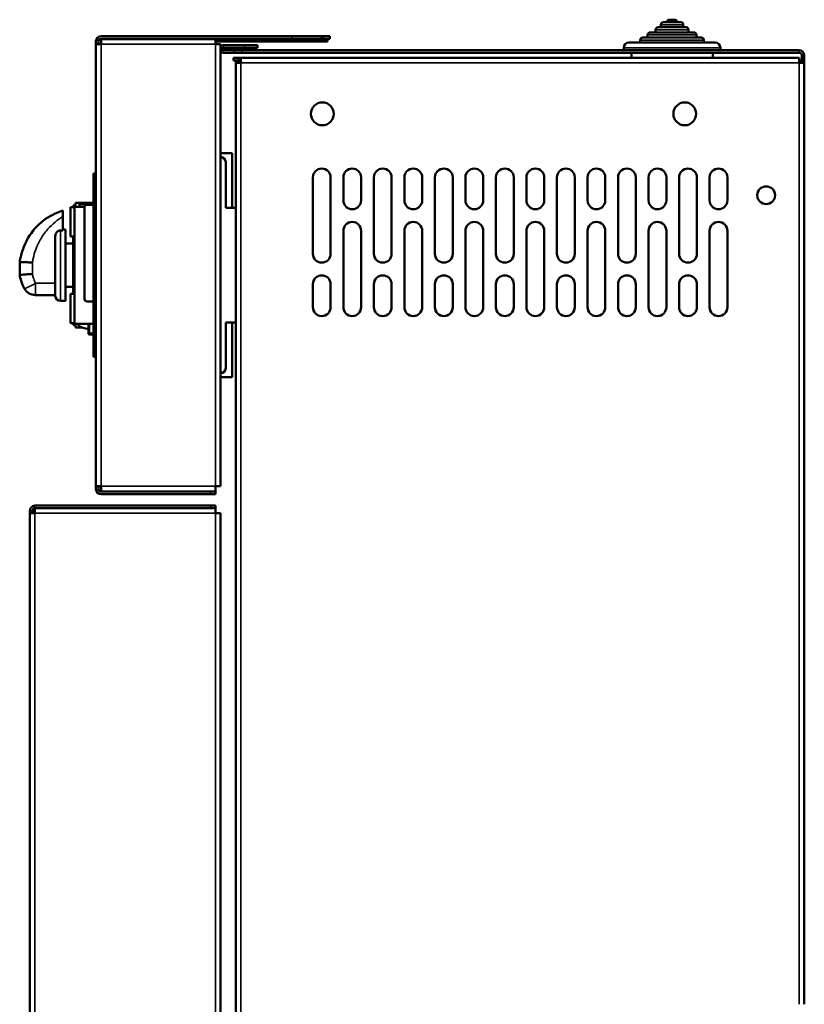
# Model space of a CAD drawing. Header units: millimetres. Extents: x -1106 to 8832, y -1538 to 1985.
# Tile 3 of 42: x -1097 to -789, y 585 to 972. Entities that reach past the tile are written whole.
import ezdxf

# ---------------------------------------------------------------- set-up
doc = ezdxf.new("R2010")
doc.units = ezdxf.units.MM
doc.layers.add('Видимые тонкие (ГОСТ)', color=7, linetype='Continuous', lineweight=35)
doc.layers.add('Видимый контур (ГОСТ)', color=7, linetype='Continuous', lineweight=50)

msp = doc.modelspace()

# ---------------------------------------------------------------- linework, layer by layer
at = {"layer": 'Видимые тонкие (ГОСТ)'}
for p, q in [((-834.16, 968), (-847.16, 968)), ((-836.26, 970), (-845.06, 970)), ((-990.16, 965.5), (-990.16, 964.5)), ((-990.16, 963.4), (-990.16, 964.4)), ((-979.24, 963.4), (-979.24, 964.4)), ((-978.46, 965.5), (-978.46, 964.5)), ((-978.16, 963.4), (-978.16, 964.4)), ((-828.16, 964), (-853.16, 964)), ((-831.06, 966), (-850.26, 966)), ((-1020.16, 962.4), (-1065.16, 962.4)), ((-1065.16, 962.4), (-1065.16, 788.6)), ((-1020.16, 962.4), (-1020.16, 788.6)), ((-1017.16, 962), (-1017.16, 961)), ((-1017.16, 960), (-1017.16, 959)), ((-1009.66, 959), (-1009.66, 960)), ((-1008.66, 962), (-1008.66, 961)), ((-821.66, 961), (-859.66, 961)), ((-790.66, 959), (-790.66, 960)), ((-1011.16, 956), (-1011.16, 957)), ((-788.66, 958), (-789.66, 958)), ((-1010.16, -509), (-1010.16, 955)), ((-1010.16, 955), (-790.66, 955)), ((-790.66, 955), (-790.66, 585)), ((-1068.16, 904.5), (-1067.16, 904.5)), ((-1081.16, 889.16), (-1081.16, 861.5)), ((-1092.16, 876.51), (-1092.16, 872.1)), ((-1090.91, 868.46), (-1090.91, 863.77)), ((-1083.16, 868.46), (-1090.91, 868.46)), ((-1069.66, 848.75), (-1069.66, 852.5)), ((-1070.16, 848.75), (-1069.66, 848.75)), ((-1069.66, 848.75), (-1069.66, 848.25)), ((-1068.16, 848.75), (-1069.66, 848.75)), ((-1067.16, 846.5), (-1068.16, 846.5)), ((-1065.16, 788.6), (-1020.16, 788.6)), ((-1022.16, 786.5), (-1022.16, 785.5)), ((-1092.16, 779), (-1093.16, 779)), ((-1091.16, 781), (-1091.16, 780)), ((-1020.16, 777.99), (-1091.16, 777.99)), ((-1091.16, 777.99), (-1091.16, -514.49)), ((-1022.16, 781), (-1022.16, 780)), ((-1020.16, -514.49), (-1020.16, 777.99))]:
    msp.add_line(p, q, dxfattribs=at)
for centre, major_axis, ratio, start_param, end_param in [((-1090.91, 868.77), (-4.32, -2.51), 0.052208, 0, 1.540494), ((-1035.4, 790.64), (0, 4.5), 0.727116, 3.542755, 3.596309), ((-1033, 790.64), (0, 4.5), 0.727116, 3.542755, 3.596309), ((-1032.31, 790.64), (0, -4.5), 0.727116, 0.401162, 0.454717)]:
    msp.add_ellipse(centre, major_axis=major_axis, ratio=ratio, start_param=start_param, end_param=end_param, dxfattribs=at)
for points, knots in [([(-1092.16, 876.51), (-1092.08, 877.06), (-1091.98, 877.61), (-1091.35, 880.54), (-1090.51, 882.84), (-1089.39, 884.95), (-1088.61, 886.41), (-1087.71, 887.78), (-1085.04, 891.04), (-1083.1, 892.76), (-1080.69, 894.28), (-1080.43, 894.43), (-1080.16, 894.59)], [-2.704847, -2.704847, -2.704847, -2.704847, -2.548776, -2.548776, -1.86453, -1.86453, -1.86453, -1.391288, -1.391288, -0.6341, -0.6341, -0.542754, -0.542754, -0.542754, -0.542754]), ([(-1090.91, 868.46), (-1091.29, 869.18), (-1091.61, 869.94), (-1091.97, 871.17), (-1092.08, 871.63), (-1092.16, 872.1)], [-2.9486726, -2.9486726, -2.9486726, -2.9486726, -2.7185195, -2.7185195, -2.5874479, -2.5874479, -2.5874479, -2.5874479])]:
    msp.add_open_spline(points, degree=3, knots=knots, dxfattribs=at)
at = {"layer": 'Видимый контур (ГОСТ)'}
for p, q in [((-841.76, 972), (-839.56, 972)), ((-847.16, 967), (-847.16, 968)), ((-846.16, 969), (-835.16, 969)), ((-845.06, 969), (-845.06, 970)), ((-844.06, 971), (-837.26, 971)), ((-836.26, 969), (-836.26, 970)), ((-834.16, 967), (-834.16, 968)), ((-1065.16, 965.5), (-990.16, 965.5)), ((-990.16, 964.5), (-1065.16, 964.5)), ((-1065.16, 964.4), (-1020.16, 964.4)), ((-1065.16, 964.4), (-1065.16, 962.4)), ((-1020.16, 962.4), (-1020.16, 964.4)), ((-1020.16, 964.4), (-990.16, 964.4)), ((-990.16, 965.5), (-978.46, 965.5)), ((-978.46, 964.5), (-990.16, 964.5)), ((-979.24, 964.4), (-990.16, 964.4)), ((-978.8, 964.4), (-979.24, 964.4)), ((-978.8, 964.4), (-978.16, 964.4)), ((-978.8, 963.4), (-978.8, 964.4)), ((-978.46, 965.5), (-977.8, 965.5)), ((-977.8, 964.5), (-978.46, 964.5)), ((-976.16, 964.4), (-978.16, 964.4)), ((-977.8, 965.5), (-975.16, 965.5)), ((-977.8, 964.5), (-977.8, 965.5)), ((-975.16, 964.5), (-977.8, 964.5)), ((-976.16, 964.4), (-976.16, 963.4)), ((-975.16, 964.5), (-975.16, 965.5)), ((-853.16, 963), (-853.16, 964)), ((-852.16, 965), (-829.16, 965)), ((-850.26, 965), (-850.26, 966)), ((-849.26, 967), (-832.06, 967)), ((-831.06, 965), (-831.06, 966)), ((-828.16, 963), (-828.16, 964)), ((-1067.16, 962.4), (-1067.16, 963.5)), ((-1067.16, 962.4), (-1065.16, 962.4)), ((-1067.16, 788.6), (-1067.16, 962.4)), ((-1066.16, 963.5), (-1066.16, 962.4)), ((-990.16, 963.4), (-1020.16, 963.4)), ((-1018.16, 962.4), (-1020.16, 962.4)), ((-1018.16, 962.4), (-1018.16, 788.6)), ((-1017.16, 962), (-1008.66, 962)), ((-1008.66, 961), (-1017.16, 961)), ((-1017.16, 960), (-1012.66, 960)), ((-1012.66, 960), (-1009.66, 960)), ((-1012.66, 960), (-1012.66, 959)), ((-790.66, 960), (-1009.66, 960)), ((-1008.66, 962), (-1003.66, 962)), ((-1003.66, 961), (-1008.66, 961)), ((-1003.66, 961), (-1003.66, 962)), ((-990.16, 963.4), (-979.24, 963.4)), ((-979.24, 963.4), (-978.8, 963.4)), ((-978.16, 963.4), (-978.8, 963.4)), ((-978.16, 963.4), (-976.16, 963.4)), ((-859.66, 960), (-859.66, 961)), ((-857.66, 963), (-823.66, 963)), ((-821.66, 960), (-821.66, 961)), ((-1012.66, 959), (-1017.16, 959)), ((-1013.16, 957), (-1011.16, 957)), ((-1013.16, 957), (-1013.16, 956)), ((-1011.16, 956), (-1013.16, 956)), ((-1009.66, 959), (-1012.66, 959)), ((-1011.16, 955.99), (-1012.16, 955.99)), ((-1012.16, 955), (-1012.16, 955.99)), ((-1010.16, 957), (-1011.16, 957)), ((-1010.16, 956), (-1011.16, 956)), ((-1011.16, 955.99), (-1011.16, 955)), ((-1011.16, 955.99), (-1010.16, 955.99)), ((-1010.16, 957), (-790.66, 957)), ((-1010.16, 957), (-1010.16, 955)), ((-1009.66, 959), (-790.66, 959)), ((-856.66, 957), (-856.66, 959)), ((-824.66, 957), (-824.66, 959)), ((-790.66, 955), (-790.66, 957)), ((-789.66, 957.5), (-789.66, 958)), ((-789.66, 957.5), (-788.66, 957.5)), ((-789.66, 955), (-789.66, 957.5)), ((-788.66, 957.5), (-788.66, 958)), ((-788.66, 957.5), (-788.66, 955)), ((-1012.16, -509), (-1012.16, 955)), ((-1010.16, 955), (-1012.16, 955)), ((-788.66, 955), (-790.66, 955)), ((-788.66, 955), (-788.66, 585)), ((-1018.16, 919.5), (-1013.66, 919.5)), ((-1013.66, 919.5), (-1013.66, 898)), ((-1016.16, 898), (-1016.16, 916)), ((-1068.16, 904.5), (-1068.16, 911.5)), ((-1067.16, 911.5), (-1068.16, 911.5)), ((-981.91, 880), (-981.91, 910)), ((-974.91, 910), (-974.91, 880)), ((-969.91, 901), (-969.91, 910)), ((-962.91, 910), (-962.91, 901)), ((-957.91, 880), (-957.91, 910)), ((-950.91, 910), (-950.91, 880)), ((-945.91, 901), (-945.91, 910)), ((-938.91, 910), (-938.91, 901)), ((-933.91, 880), (-933.91, 910)), ((-926.91, 910), (-926.91, 880)), ((-921.91, 901), (-921.91, 910)), ((-914.91, 910), (-914.91, 901)), ((-909.91, 880), (-909.91, 910)), ((-902.91, 910), (-902.91, 880)), ((-897.91, 901), (-897.91, 910)), ((-890.91, 910), (-890.91, 901)), ((-885.91, 880), (-885.91, 910)), ((-878.91, 910), (-878.91, 880)), ((-873.91, 901), (-873.91, 910)), ((-866.91, 910), (-866.91, 901)), ((-861.91, 880), (-861.91, 910)), ((-854.91, 910), (-854.91, 880)), ((-849.91, 901), (-849.91, 910)), ((-842.91, 910), (-842.91, 901)), ((-837.91, 880), (-837.91, 910)), ((-830.91, 910), (-830.91, 880)), ((-825.91, 901), (-825.91, 910)), ((-818.91, 910), (-818.91, 901)), ((-1068.16, 904.5), (-1068.16, 846.5)), ((-1077.16, 898.25), (-1077.16, 886.75)), ((-1075.66, 898.25), (-1077.16, 898.25)), ((-1075.16, 899), (-1076.16, 899)), ((-1076.16, 899), (-1076.16, 898.25)), ((-1075.66, 898.5), (-1071.64, 898.5)), ((-1075.66, 852.5), (-1075.66, 898.5)), ((-1075.16, 900), (-1075.16, 898.5)), ((-1075.16, 900), (-1068.16, 900)), ((-1073.66, 899.5), (-1073.66, 898.5)), ((-1068.16, 899.5), (-1073.66, 899.5)), ((-1071.66, 862.26), (-1071.66, 898.26)), ((-1070.66, 899.26), (-1068.16, 899.26)), ((-1012.16, 898), (-1016.16, 898)), ((-1080.16, 894.59), (-1080.16, 896.97)), ((-1080.16, 894.59), (-1080.16, 889.16)), ((-1083.16, 863.5), (-1083.16, 886.95)), ((-1080.16, 889.16), (-1081.16, 889.16)), ((-1079.16, 889.5), (-1080.16, 889.5)), ((-1079.16, 861.5), (-1079.16, 889.5)), ((-1075.66, 886.75), (-1077.16, 886.75)), ((-1076.16, 864.25), (-1076.16, 886.75)), ((-969.91, 859), (-969.91, 889)), ((-962.91, 889), (-962.91, 859)), ((-945.91, 859), (-945.91, 889)), ((-938.91, 889), (-938.91, 859)), ((-921.91, 859), (-921.91, 889)), ((-914.91, 889), (-914.91, 859)), ((-897.91, 859), (-897.91, 889)), ((-890.91, 889), (-890.91, 859)), ((-873.91, 859), (-873.91, 889)), ((-866.91, 889), (-866.91, 859)), ((-849.91, 859), (-849.91, 889)), ((-842.91, 889), (-842.91, 859)), ((-825.91, 859), (-825.91, 889)), ((-818.91, 889), (-818.91, 859)), ((-1076.16, 884), (-1079.16, 884)), ((-1097.16, 871.7), (-1097.16, 876.4)), ((-1097.16, 871.7), (-1097.16, 871.7)), ((-1076.16, 867), (-1079.16, 867)), ((-981.91, 859), (-981.91, 868)), ((-974.91, 868), (-974.91, 859)), ((-957.91, 859), (-957.91, 868)), ((-950.91, 868), (-950.91, 859)), ((-933.91, 859), (-933.91, 868)), ((-926.91, 868), (-926.91, 859)), ((-909.91, 859), (-909.91, 868)), ((-902.91, 868), (-902.91, 859)), ((-885.91, 859), (-885.91, 868)), ((-878.91, 868), (-878.91, 859)), ((-861.91, 859), (-861.91, 868)), ((-854.91, 868), (-854.91, 859)), ((-837.91, 859), (-837.91, 868)), ((-830.91, 868), (-830.91, 859)), ((-1083.16, 863.77), (-1090.91, 863.77)), ((-1077.16, 864.25), (-1077.16, 852.75)), ((-1075.66, 864.25), (-1077.16, 864.25)), ((-1079.16, 861.5), (-1081.16, 861.5)), ((-1068.16, 861.26), (-1070.66, 861.26)), ((-1075.66, 852.75), (-1077.16, 852.75)), ((-1076.16, 852.75), (-1076.16, 852)), ((-1075.16, 852), (-1076.16, 852)), ((-1068.16, 852.5), (-1075.66, 852.5)), ((-1075.16, 852.5), (-1075.16, 851)), ((-1073.84, 852.5), (-1074.23, 851.72)), ((-1070.16, 852.5), (-1070.16, 848.75)), ((-1016.16, 853), (-1012.16, 853)), ((-1016.16, 835), (-1016.16, 853)), ((-1013.66, 853), (-1013.66, 831.5)), ((-1075.16, 851), (-1072.49, 851)), ((-1069.66, 848.25), (-1068.16, 848.25)), ((-1068.16, 839.5), (-1068.16, 846.5)), ((-1068.16, 839.5), (-1067.16, 839.5)), ((-1013.66, 831.5), (-1018.16, 831.5)), ((-1067.16, 787.5), (-1067.16, 788.6)), ((-1065.16, 788.6), (-1067.16, 788.6)), ((-1066.16, 788.6), (-1066.16, 787.5)), ((-1065.16, 788.6), (-1065.16, 786.6)), ((-1020.16, 786.6), (-1065.16, 786.6)), ((-1065.16, 786.5), (-1022.16, 786.5)), ((-1022.16, 786.5), (-1020.16, 786.5)), ((-1020.16, 786.6), (-1020.16, 788.6)), ((-1020.16, 788.6), (-1018.16, 788.6)), ((-1020.16, 785.5), (-1020.16, 786.5)), ((-1022.16, 785.5), (-1065.16, 785.5)), ((-1020.16, 785.5), (-1022.16, 785.5)), ((-1093.16, 777.99), (-1093.16, 779)), ((-1093.16, 777.99), (-1091.16, 777.99)), ((-1093.16, -514.49), (-1093.16, 777.99)), ((-1092.16, 779), (-1092.16, 777.99)), ((-1022.16, 781), (-1091.16, 781)), ((-1091.16, 780), (-1022.16, 780)), ((-1091.16, 779.99), (-1020.16, 779.99)), ((-1091.16, 779.99), (-1091.16, 777.99)), ((-1022.16, 781), (-1020.16, 781)), ((-1020.16, 780), (-1022.16, 780)), ((-1020.16, 780), (-1020.16, 781)), ((-1020.16, 777.99), (-1020.16, 779.99)), ((-1020.16, 777.99), (-1018.16, 777.99)), ((-1018.16, 777.99), (-1018.16, -514.49))]:
    msp.add_line(p, q, dxfattribs=at)
for centre, radius in [((-978.16, 935), 4.5), ((-835.66, 935), 4.5), ((-803.66, 903), 3.5)]:
    msp.add_circle(centre, radius, dxfattribs=at)
for centre, radius, start, end in [((-841.76, 971), 1, 90, 180), ((-839.56, 971), 1, 0, 90), ((-846.16, 968), 1, 90, 180), ((-844.06, 970), 1, 90, 180), ((-837.26, 970), 1, 0, 90), ((-835.16, 968), 1, 0, 90), ((-1065.16, 963.5), 2, 90, 180), ((-1065.16, 963.5), 1, 90, 180), ((-852.16, 964), 1, 90, 180), ((-849.26, 966), 1, 90, 180), ((-832.06, 966), 1, 0, 90), ((-829.16, 964), 1, 0, 90), ((-1017.16, 960.5), 1.5, 90, 131.8103), ((-1017.16, 960.5), 0.5, 90, 270), ((-857.66, 961), 2, 90, 180), ((-823.66, 961), 2, 0, 90), ((-790.66, 958), 2, 0, 90), ((-1017.16, 960.5), 1.5, 228.1897, 270), ((-790.66, 958), 1, 0, 90), ((-792.16, 955), 2, 0, 41.4096), ((-1018.16, 916), 2, 0, 90), ((-978.41, 910), 3.5, 0, 180), ((-966.41, 910), 3.5, 0, 180), ((-954.41, 910), 3.5, 0, 180), ((-942.41, 910), 3.5, 0, 180), ((-930.41, 910), 3.5, 0, 180), ((-918.41, 910), 3.5, 0, 180), ((-906.41, 910), 3.5, 0, 180), ((-894.41, 910), 3.5, 0, 180), ((-882.41, 910), 3.5, 0, 180), ((-870.41, 910), 3.5, 0, 180), ((-858.41, 910), 3.5, 0, 180), ((-846.41, 910), 3.5, 0, 180), ((-834.41, 910), 3.5, 0, 180), ((-822.41, 910), 3.5, 0, 180), ((-1070.66, 898.26), 1, 90, 180), ((-966.41, 901), 3.5, 180, 0), ((-942.41, 901), 3.5, 180, 0), ((-918.41, 901), 3.5, 180, 0), ((-894.41, 901), 3.5, 180, 0), ((-870.41, 901), 3.5, 180, 0), ((-846.41, 901), 3.5, 180, 0), ((-822.41, 901), 3.5, 180, 0), ((-966.41, 889), 3.5, 0, 180), ((-942.41, 889), 3.5, 0, 180), ((-918.41, 889), 3.5, 0, 180), ((-894.41, 889), 3.5, 0, 180), ((-870.41, 889), 3.5, 0, 180), ((-846.41, 889), 3.5, 0, 180), ((-822.41, 889), 3.5, 0, 180), ((-978.41, 880), 3.5, 180, 0), ((-954.41, 880), 3.5, 180, 0), ((-930.41, 880), 3.5, 180, 0), ((-906.41, 880), 3.5, 180, 0), ((-882.41, 880), 3.5, 180, 0), ((-858.41, 880), 3.5, 180, 0), ((-834.41, 880), 3.5, 180, 0), ((-978.41, 868), 3.5, 0, 180), ((-954.41, 868), 3.5, 0, 180), ((-930.41, 868), 3.5, 0, 180), ((-906.41, 868), 3.5, 0, 180), ((-882.41, 868), 3.5, 0, 180), ((-858.41, 868), 3.5, 0, 180), ((-834.41, 868), 3.5, 0, 180), ((-1090.91, 868.77), 5, 210.1386, 270), ((-1081.16, 863.5), 2, 180, 270), ((-1070.66, 862.26), 1, 180, 270), ((-978.41, 859), 3.5, 180, 0), ((-966.41, 859), 3.5, 180, 0), ((-954.41, 859), 3.5, 180, 0), ((-942.41, 859), 3.5, 180, 0), ((-930.41, 859), 3.5, 180, 0), ((-918.41, 859), 3.5, 180, 0), ((-906.41, 859), 3.5, 180, 0), ((-894.41, 859), 3.5, 180, 0), ((-882.41, 859), 3.5, 180, 0), ((-870.41, 859), 3.5, 180, 0), ((-858.41, 859), 3.5, 180, 0), ((-846.41, 859), 3.5, 180, 0), ((-834.41, 859), 3.5, 180, 0), ((-822.41, 859), 3.5, 180, 0), ((-1068.81, 862.37), 11.95, 242.9951, 263.477), ((-1069.66, 848.75), 0.5, 180, 270), ((-1018.16, 835), 2, 270, 0), ((-1065.16, 787.5), 2, 180, 270), ((-1065.16, 787.5), 1, 180, 270), ((-1091.16, 779), 2, 90, 180), ((-1091.16, 779), 1, 90, 180)]:
    msp.add_arc(centre, radius, start, end, dxfattribs=at)
msp.add_ellipse((-1034.72, 790.64), major_axis=(0, -4.5), ratio=0.727116, start_param=0.401162, end_param=0.454717, dxfattribs=at)
for points, knots in [([(-1097.06, 877.23), (-1097.06, 877.26), (-1097.05, 877.29), (-1096.8, 878.77), (-1096.43, 880.21), (-1094.86, 884.72), (-1093.21, 887.6), (-1089.07, 892.24), (-1086.76, 894.03), (-1082.88, 896.01), (-1081.55, 896.55), (-1080.16, 896.97)], [-0.008946, -0.008946, -0.008946, -0.008946, 0, 0, 0.442101, 0.442101, 1.432447, 1.432447, 2.307836, 2.307836, 2.740081, 2.740081, 2.740081, 2.740081]), ([(-1081.16, 889.16), (-1081.3, 889.16), (-1081.44, 889.14), (-1081.71, 889.08), (-1081.85, 889.03), (-1082.21, 888.86), (-1082.42, 888.7), (-1082.79, 888.28), (-1082.94, 888.02), (-1083.12, 887.49), (-1083.16, 887.22), (-1083.16, 886.95)], [-0.6767564, -0.6767564, -0.6767564, -0.6767564, -0.6350309, -0.6350309, -0.5928816, -0.5928816, -0.5134357, -0.5134357, -0.4227803, -0.4227803, -0.3411743, -0.3411743, -0.3411743, -0.3411743]), ([(-1097.16, 876.6), (-1097.16, 876.64), (-1097.03, 876.67), (-1096.52, 876.7), (-1096.16, 876.7), (-1095.24, 876.69), (-1094.69, 876.67), (-1093.49, 876.6), (-1092.83, 876.56), (-1092.17, 876.51), (-1092.17, 876.51), (-1092.16, 876.51)], [0, 0, 0, 0, 0.1948656, 0.1948656, 0.3900156, 0.3900156, 0.5856543, 0.5856543, 0.7836718, 0.7836718, 0.7848641, 0.7848641, 0.7848641, 0.7848641]), ([(-1097.16, 876.4), (-1097.16, 876.4), (-1097.16, 876.41), (-1097.16, 876.48), (-1097.16, 876.54), (-1097.16, 876.6)], [-0.00183426, -0.00183426, -0.00183426, -0.00183426, 0, 0, 0.0187506, 0.0187506, 0.0187506, 0.0187506]), ([(-1097.16, 871.7), (-1097.16, 871.7), (-1097.04, 871.7), (-1096.54, 871.73), (-1096.18, 871.76), (-1095.27, 871.83), (-1094.73, 871.87), (-1093.82, 871.95), (-1093.5, 871.97), (-1092.84, 872.03), (-1092.51, 872.06), (-1092.17, 872.09), (-1092.17, 872.1), (-1092.16, 872.1)], [-0.7872781, -0.7872781, -0.7872781, -0.7872781, -0.5924705, -0.5924705, -0.3973326, -0.3973326, -0.2016132, -0.2016132, -0.1008097, -0.1008097, 0, 0, 0.0011814, 0.0011814, 0.0011814, 0.0011814]), ([(-1097.16, 871.7), (-1097.04, 870.9), (-1096.85, 870.1), (-1096.26, 868.26), (-1095.8, 867.23), (-1095.23, 866.25)], [2.5520663, 2.5520663, 2.5520663, 2.5520663, 2.7185195, 2.7185195, 2.9486726, 2.9486726, 2.9486726, 2.9486726])]:
    msp.add_open_spline(points, degree=3, knots=knots, dxfattribs=at)
for points in [[(-1097.06, 877.23), (-1097.1, 877.02), (-1097.13, 876.81), (-1097.16, 876.6)], [(-1097.16, 876.6), (-1097.16, 876.6), (-1097.16, 876.6), (-1097.16, 876.6)], [(-1036.91, 786.6), (-1036.85, 786.56), (-1036.8, 786.53), (-1036.74, 786.5)], [(-1030.81, 786.6), (-1030.86, 786.56), (-1030.92, 786.53), (-1030.98, 786.5)]]:
    msp.add_open_spline(points, degree=3, dxfattribs=at)

doc.saveas('drawing.dxf')
